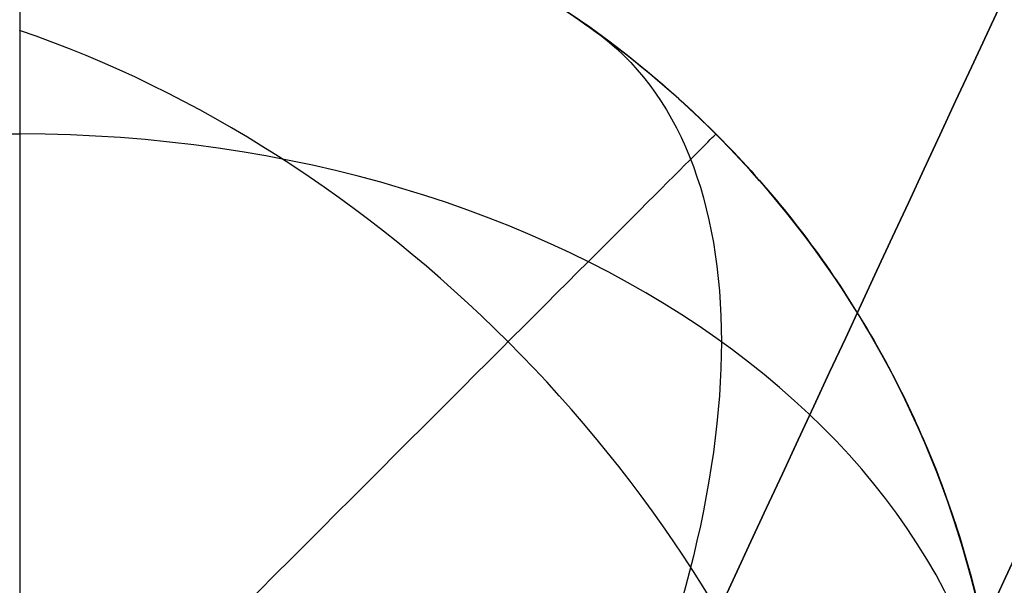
# Model space of a CAD drawing. Header units: millimetres. Extents: x -5.2 to 52, y -94.6 to -40.1.
# Tile 179 of 256: x 1.5504 to 1.6504, y -45.3233 to -45.2659. Entities that reach past the tile are written whole.
import ezdxf

# ---------------------------------------------------------------- set-up
doc = ezdxf.new("R2010")
doc.units = ezdxf.units.MM
doc.header["$MEASUREMENT"] = 0
for name, color, linetype, true_color in [('METALLO', 7, 'Continuous', 0x000000), ('PLASTICA', 7, 'Continuous', 0x000000), ('RUOTE', 7, 'Continuous', 0x000000)]:
    doc.layers.add(name, color=color, linetype=linetype, true_color=true_color)

msp = doc.modelspace()

# ---------------------------------------------------------------- linework, layer by layer
at = {"layer": 'METALLO'}
for points, weights, degree, knots in [([(1.80272121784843, -42.05837470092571, -58.11507932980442), (1.798031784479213, -42.06845893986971, -57.23117427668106), (1.535807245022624, -42.63235114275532, -57.23117427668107), (1.231337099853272, -43.28708902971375, -57.23117427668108), (1.073784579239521, -43.62589270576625, -58.01410085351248), (0.5780862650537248, -44.69185096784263, -60.47737711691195), (0.122346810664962, -45.67188100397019, -62.77039493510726)], [0.9927122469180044, 0.7107971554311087, 1, 0.7071067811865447, 0.7588245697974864, 0.9856350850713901, 0.9991443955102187], 2, [18.43396398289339, 18.43396398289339, 18.43396398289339, 19.82986823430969, 19.82986823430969, 21.2435849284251, 21.2435849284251, 27.44349835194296, 27.44349835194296, 27.44349835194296]), ([(2.08502697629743, -42.1896917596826, -58.11510959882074), (2.080335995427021, -42.19977932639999, -57.23120783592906), (1.818112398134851, -42.76366950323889, -57.23120583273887), (1.513643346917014, -43.41840503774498, -57.2312035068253), (1.356092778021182, -43.75720451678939, -58.01412593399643), (0.8604006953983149, -44.82314937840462, -60.4773886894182), (0.4046668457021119, -45.80316736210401, -62.77039484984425)], [0.9927122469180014, 0.7107971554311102, 1, 0.7071067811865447, 0.7588245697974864, 0.985635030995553, 0.9991443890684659], 2, [0.01330697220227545, 0.01330697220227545, 0.01330697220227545, 1.192473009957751, 1.192473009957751, 2.38668580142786, 2.38668580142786, 7.623954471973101, 7.623954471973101, 7.623954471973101]), ([(2.136759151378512, -42.24614057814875, -58.11557171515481), (2.135046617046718, -42.24982324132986, -57.90585833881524), (2.104933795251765, -42.3145783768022, -57.60031997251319), (1.988906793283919, -42.56408485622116, -57.31453515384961), (1.914991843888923, -42.72303284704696, -57.25981060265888), (1.882244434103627, -42.79345344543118, -57.26046359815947), (1.795098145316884, -42.98085433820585, -57.26093467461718), (1.605231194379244, -43.3891475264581, -57.42924684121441), (1.478692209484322, -43.66125915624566, -57.79358472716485), (1.431367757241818, -43.76302648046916, -58.02671596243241), (1.11261137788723, -44.44848573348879, -59.61023523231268), (0.7953368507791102, -45.13075838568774, -61.19553838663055), (0.479955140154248, -45.80896069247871, -62.78288241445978)], [0.853553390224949, 0.8535533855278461, 0.8535533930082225, 0.8535533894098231, 0.8535533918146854, 0.8535533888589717, 0.8535533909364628, 0.8535533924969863, 0.8535533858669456, 0.8535533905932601, 0.8535533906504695, 0.8535533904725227, 0.8535533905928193], 3, [0.01481230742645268, 0.01481230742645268, 0.01481230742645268, 0.01481230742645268, 0.6116930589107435, 0.8632503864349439, 1.056131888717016, 1.056131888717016, 1.056131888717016, 1.61978556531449, 2.360381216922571, 2.360381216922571, 2.360381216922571, 7.624279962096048, 7.624279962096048, 7.624279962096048, 7.624279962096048])]:
    msp.add_rational_spline(points, weights, degree=degree, knots=knots, dxfattribs=at)
msp.add_open_spline([(2.133525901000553, -42.32255460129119, -58.11651985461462), (2.132096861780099, -42.32562762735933, -57.91880315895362), (2.111402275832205, -42.37012962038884, -57.71554206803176), (2.063018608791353, -42.47417469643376, -57.5525671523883), (2.042630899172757, -42.51801678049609, -57.48389345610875), (2.01732678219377, -42.57243119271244, -57.42237287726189), (1.986472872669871, -42.63877997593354, -57.38143919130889), (1.962815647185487, -42.68965288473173, -57.35005330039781), (1.935895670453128, -42.74754207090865, -57.33077054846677), (1.908806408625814, -42.80579529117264, -57.33111448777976), (1.828969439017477, -42.97747810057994, -57.33132914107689), (1.752056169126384, -43.14287373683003, -57.39880214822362), (1.685754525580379, -43.28544994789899, -57.50202514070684), (1.598639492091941, -43.47278363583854, -57.63765186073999), (1.529844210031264, -43.62072221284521, -57.83499681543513), (1.484837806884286, -43.71750477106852, -58.05712307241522), (1.166093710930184, -44.40293766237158, -59.64059247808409), (0.8488485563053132, -45.0851472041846, -61.22575990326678), (0.5334837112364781, -45.76331329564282, -62.81303085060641)], degree=3, knots=[0.01470270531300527, 0.01470270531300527, 0.01470270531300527, 0.01470270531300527, 0.6116930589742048, 0.6116930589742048, 0.6116930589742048, 0.8632503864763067, 0.8632503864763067, 0.8632503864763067, 1.056131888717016, 1.056131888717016, 1.056131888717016, 1.619785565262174, 1.619785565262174, 1.619785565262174, 2.360381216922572, 2.360381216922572, 2.360381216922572, 7.624279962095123, 7.624279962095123, 7.624279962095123, 7.624279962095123], dxfattribs=at)
at = {"layer": 'PLASTICA', "extrusion": (1, -2.997602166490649e-13, -4.196643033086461e-13)}
for centre, start in [((-45.34817775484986, -18.69999999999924, 1.55037909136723), 359.9999999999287), ((-45.34817775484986, -33.69999999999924, 1.550379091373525), 359.9999999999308), ((-45.34817775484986, -48.69999999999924, 1.55037909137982), 359.9999999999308)]:
    msp.add_arc(centre, 0.09999999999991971, start, 90, dxfattribs=at)
at = {"layer": 'PLASTICA'}
for centre in [(1.55037909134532, -45.34817775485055, -22.50000000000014), (1.55037909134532, -45.34817775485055, -37.50000000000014), (1.55037909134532, -45.34817775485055, -52.50000000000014)]:
    msp.add_arc(centre, 0.100000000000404, 359.9999999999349, 89.99999999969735, dxfattribs=at)
at = {"layer": 'PLASTICA', "extrusion": (0.5039115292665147, 0.5039115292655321, 0.7015314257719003)}
for centre, start in [((-33.16228757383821, 5.691865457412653, -37.85467278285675), 234.9304147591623), ((-33.16228757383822, -4.99771232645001, -48.37764416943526), 234.9304147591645), ((-33.16228757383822, -15.68729011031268, -58.90061555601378), 234.9304147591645)]:
    msp.add_arc(centre, 0.09999999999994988, start, 305.0695852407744, dxfattribs=at)
at = {"layer": 'PLASTICA', "extrusion": (0.7015314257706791, -0.5039115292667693, -0.5039115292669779)}
for centre, start, end in [((-35.92674787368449, -2.186238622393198, 33.36225485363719), 359.981281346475, 70.12045182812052), ((-35.92674787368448, -28.09889679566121, 48.4796007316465), 359.981281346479, 70.1204518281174)]:
    msp.add_arc(centre, 0.1000000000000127, start, end, dxfattribs=at)
at = {"layer": 'PLASTICA', "extrusion": (0.7015314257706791, -0.503911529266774, -0.5039115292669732)}
msp.add_arc((-35.92674787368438, -15.14256770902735, 40.92092779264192), 0.1000000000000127, 359.981281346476, 70.12045182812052, dxfattribs=at)
at = {"layer": 'PLASTICA', "extrusion": (0, -0.70710678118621, 0.707106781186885)}
for centre, radius, start, end in [((1.550379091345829, -45.28890081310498, 18.84310719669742), 0.09999999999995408, 1.221332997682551e-10, 89.99999999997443), ((1.550379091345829, -66.50210424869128, -2.370096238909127), 0.09999999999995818, 1.302755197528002e-10, 89.99999999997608)]:
    msp.add_arc(centre, radius, start, end, dxfattribs=at)
at = {"layer": 'PLASTICA', "extrusion": (0.7071067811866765, -0.7071067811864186, 0)}
for centre, radius, start, end in [((-30.96972043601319, -22.5, 33.16228757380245), 0.09999999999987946, 270.0000000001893, 8.142219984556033e-12), ((-30.96972043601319, -37.5, 33.16228757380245), 0.09999999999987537, 270.0000000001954, 8.1422199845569e-12), ((-30.96972043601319, -52.50000000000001, 33.16228757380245), 0.09999999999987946, 270.0000000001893, 8.142219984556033e-12)]:
    msp.add_arc(centre, radius, start, end, dxfattribs=at)
at = {"layer": 'PLASTICA', "extrusion": (0, -0.7071067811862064, 0.7071067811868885)}
msp.add_arc((1.550379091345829, -55.89550253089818, 8.23650547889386), 0.09999999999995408, 1.262044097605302e-10, 89.99999999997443, dxfattribs=at)
at = {"layer": 'PLASTICA'}
for points, weights in [([(1.550379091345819, -45.24817775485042, -18.70000000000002), (1.650379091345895, -45.24817775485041, -18.7000000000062), (1.650379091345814, -45.34817775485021, -18.7)], [1, 0.7071067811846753, 1]), ([(1.550379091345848, -45.24817775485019, -22.49999999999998), (1.550379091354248, -45.24817775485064, -22.59999999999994), (1.550379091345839, -45.34817775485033, -22.59999999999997)], [1, 0.7071067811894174, 1]), ([(1.550379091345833, -45.24817775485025, -20.60999999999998), (1.650379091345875, -45.24817775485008, -20.61000000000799), (1.650379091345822, -45.3481777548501, -20.60999999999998)], [1, 0.707106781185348, 1]), ([(1.550379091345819, -45.24817775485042, -33.70000000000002), (1.650379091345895, -45.24817775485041, -33.7000000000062), (1.650379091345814, -45.34817775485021, -33.7)], [1, 0.7071067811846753, 1]), ([(1.550379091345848, -45.24817775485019, -37.49999999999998), (1.550379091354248, -45.24817775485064, -37.59999999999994), (1.550379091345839, -45.34817775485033, -37.59999999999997)], [1, 0.7071067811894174, 1]), ([(1.550379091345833, -45.24817775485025, -35.60999999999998), (1.650379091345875, -45.24817775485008, -35.61000000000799), (1.650379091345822, -45.3481777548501, -35.60999999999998)], [1, 0.707106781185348, 1]), ([(1.550379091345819, -45.24817775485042, -48.70000000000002), (1.650379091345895, -45.24817775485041, -48.70000000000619), (1.650379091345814, -45.34817775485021, -48.7)], [1, 0.7071067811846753, 1]), ([(1.550379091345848, -45.24817775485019, -52.49999999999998), (1.550379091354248, -45.24817775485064, -52.59999999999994), (1.550379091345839, -45.34817775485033, -52.59999999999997)], [1, 0.7071067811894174, 1]), ([(1.550379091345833, -45.24817775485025, -50.60999999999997), (1.650379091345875, -45.24817775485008, -50.61000000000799), (1.650379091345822, -45.3481777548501, -50.60999999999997)], [1, 0.707106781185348, 1])]:
    msp.add_rational_spline(points, weights, degree=2, dxfattribs=at)
for points, knots in [([(1.65037909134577, -45.34817775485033, -22.49659413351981), (1.650379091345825, -45.3308186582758, -22.49659413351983), (1.645751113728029, -45.31361857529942, -22.49567054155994), (1.628720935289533, -45.28362248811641, -22.48847631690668), (1.617017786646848, -45.27235886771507, -22.48218393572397), (1.605544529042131, -45.26477047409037, -22.47071067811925), (1.596865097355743, -45.25902991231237, -22.46203124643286), (1.589349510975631, -45.25591770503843, -22.45124845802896), (1.581563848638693, -45.25312507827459, -22.43282389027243), (1.579583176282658, -45.25252717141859, -22.42643993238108), (1.577591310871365, -45.2519490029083, -22.41663009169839), (1.577090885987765, -45.25181074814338, -22.41332630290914), (1.576422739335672, -45.25162803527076, -22.40668064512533), (1.576255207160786, -45.25158362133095, -22.40334079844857), (1.576255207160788, -45.25158362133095, -22.40000000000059)], [0, 0, 0, 0, 0.05222912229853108, 0.05222912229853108, 0.1057620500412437, 0.1057620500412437, 0.1057620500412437, 0.1463220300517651, 0.1463220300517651, 0.1663993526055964, 0.1663993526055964, 0.1764319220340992, 0.1764319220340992, 0.1864643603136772, 0.1864643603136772, 0.1864643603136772, 0.1864643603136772]), ([(1.650379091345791, -45.34817775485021, -20.65340586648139), (1.650379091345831, -45.33081865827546, -20.65340586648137), (1.645751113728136, -45.31361857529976, -20.65432945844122), (1.628720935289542, -45.28362248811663, -20.66152368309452), (1.61701778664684, -45.27235886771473, -20.66781606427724), (1.605544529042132, -45.26477047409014, -20.67928932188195), (1.596865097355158, -45.2590299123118, -20.68796875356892), (1.589349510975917, -45.25591770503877, -20.69875154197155), (1.581563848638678, -45.25312507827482, -20.71717610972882), (1.579583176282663, -45.25252717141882, -20.7235600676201), (1.577591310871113, -45.25194900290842, -20.73336990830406), (1.577090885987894, -45.2518107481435, -20.73667369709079), (1.576422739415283, -45.25162803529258, -20.74331935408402), (1.576255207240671, -45.25158362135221, -20.74665919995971), (1.57625520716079, -45.25158362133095, -20.7500000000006)], [0, 0, 0, 0, 0.05222912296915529, 0.05222912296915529, 0.1057620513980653, 0.1057620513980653, 0.1057620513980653, 0.1463220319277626, 0.1463220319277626, 0.1663993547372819, 0.1663993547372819, 0.1764319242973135, 0.1764319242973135, 0.1864643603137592, 0.1864643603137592, 0.1864643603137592, 0.1864643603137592]), ([(1.65037909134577, -45.34817775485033, -37.49659413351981), (1.650379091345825, -45.3308186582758, -37.49659413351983), (1.645751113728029, -45.31361857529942, -37.49567054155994), (1.628720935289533, -45.28362248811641, -37.48847631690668), (1.617017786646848, -45.27235886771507, -37.48218393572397), (1.605544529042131, -45.26477047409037, -37.47071067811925), (1.596865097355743, -45.25902991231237, -37.46203124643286), (1.589349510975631, -45.25591770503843, -37.45124845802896), (1.581563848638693, -45.25312507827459, -37.43282389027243), (1.579583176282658, -45.25252717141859, -37.42643993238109), (1.577591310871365, -45.2519490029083, -37.41663009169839), (1.577090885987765, -45.25181074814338, -37.41332630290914), (1.576422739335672, -45.25162803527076, -37.40668064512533), (1.576255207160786, -45.25158362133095, -37.40334079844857), (1.576255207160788, -45.25158362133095, -37.40000000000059)], [0, 0, 0, 0, 0.05222912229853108, 0.05222912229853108, 0.1057620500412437, 0.1057620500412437, 0.1057620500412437, 0.1463220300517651, 0.1463220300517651, 0.1663993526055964, 0.1663993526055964, 0.1764319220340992, 0.1764319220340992, 0.1864643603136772, 0.1864643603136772, 0.1864643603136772, 0.1864643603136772]), ([(1.650379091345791, -45.34817775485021, -35.65340586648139), (1.650379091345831, -45.33081865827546, -35.65340586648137), (1.645751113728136, -45.31361857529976, -35.65432945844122), (1.628720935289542, -45.28362248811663, -35.66152368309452), (1.61701778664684, -45.27235886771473, -35.66781606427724), (1.605544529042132, -45.26477047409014, -35.67928932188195), (1.596865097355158, -45.2590299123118, -35.68796875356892), (1.589349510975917, -45.25591770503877, -35.69875154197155), (1.581563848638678, -45.25312507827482, -35.71717610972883), (1.579583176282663, -45.25252717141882, -35.7235600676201), (1.577591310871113, -45.25194900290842, -35.73336990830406), (1.577090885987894, -45.2518107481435, -35.73667369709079), (1.576422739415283, -45.25162803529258, -35.74331935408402), (1.576255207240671, -45.25158362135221, -35.74665919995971), (1.57625520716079, -45.25158362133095, -35.7500000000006)], [0, 0, 0, 0, 0.05222912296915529, 0.05222912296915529, 0.1057620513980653, 0.1057620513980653, 0.1057620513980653, 0.1463220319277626, 0.1463220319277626, 0.1663993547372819, 0.1663993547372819, 0.1764319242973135, 0.1764319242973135, 0.1864643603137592, 0.1864643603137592, 0.1864643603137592, 0.1864643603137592]), ([(1.65037909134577, -45.34817775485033, -52.49659413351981), (1.650379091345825, -45.3308186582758, -52.49659413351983), (1.645751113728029, -45.31361857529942, -52.49567054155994), (1.628720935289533, -45.28362248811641, -52.48847631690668), (1.617017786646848, -45.27235886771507, -52.48218393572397), (1.605544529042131, -45.26477047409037, -52.47071067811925), (1.596865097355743, -45.25902991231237, -52.46203124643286), (1.589349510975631, -45.25591770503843, -52.45124845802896), (1.581563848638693, -45.25312507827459, -52.43282389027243), (1.579583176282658, -45.25252717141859, -52.42643993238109), (1.577591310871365, -45.2519490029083, -52.41663009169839), (1.577090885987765, -45.25181074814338, -52.41332630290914), (1.576422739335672, -45.25162803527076, -52.40668064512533), (1.576255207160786, -45.25158362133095, -52.40334079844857), (1.576255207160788, -45.25158362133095, -52.40000000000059)], [0, 0, 0, 0, 0.05222912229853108, 0.05222912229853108, 0.1057620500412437, 0.1057620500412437, 0.1057620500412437, 0.1463220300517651, 0.1463220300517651, 0.1663993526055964, 0.1663993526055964, 0.1764319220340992, 0.1764319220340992, 0.1864643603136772, 0.1864643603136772, 0.1864643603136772, 0.1864643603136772]), ([(1.650379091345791, -45.34817775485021, -50.65340586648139), (1.650379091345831, -45.33081865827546, -50.65340586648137), (1.645751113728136, -45.31361857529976, -50.65432945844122), (1.628720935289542, -45.28362248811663, -50.66152368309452), (1.61701778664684, -45.27235886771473, -50.66781606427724), (1.605544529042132, -45.26477047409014, -50.67928932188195), (1.596865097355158, -45.2590299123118, -50.68796875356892), (1.589349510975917, -45.25591770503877, -50.69875154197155), (1.581563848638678, -45.25312507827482, -50.71717610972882), (1.579583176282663, -45.25252717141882, -50.72356006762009), (1.577591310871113, -45.25194900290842, -50.73336990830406), (1.577090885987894, -45.2518107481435, -50.73667369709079), (1.576422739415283, -45.25162803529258, -50.74331935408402), (1.576255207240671, -45.25158362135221, -50.74665919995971), (1.57625520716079, -45.25158362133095, -50.7500000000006)], [0, 0, 0, 0, 0.05222912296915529, 0.05222912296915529, 0.1057620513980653, 0.1057620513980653, 0.1057620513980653, 0.1463220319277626, 0.1463220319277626, 0.1663993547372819, 0.1663993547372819, 0.1764319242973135, 0.1764319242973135, 0.1864643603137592, 0.1864643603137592, 0.1864643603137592, 0.1864643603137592])]:
    msp.add_open_spline(points, degree=3, knots=knots, dxfattribs=at)
for points in [[(1.436819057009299, -45.27746707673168, -18.62928932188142), (1.493599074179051, -45.27746707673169, -18.62928932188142), (1.550379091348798, -45.27746707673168, -18.62928932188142)], [(1.4368190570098, -45.27746707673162, -22.57071067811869), (1.493599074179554, -45.27746707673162, -22.57071067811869), (1.550379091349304, -45.27746707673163, -22.57071067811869)], [(1.436819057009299, -45.27746707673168, -33.62928932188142), (1.493599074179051, -45.27746707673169, -33.62928932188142), (1.550379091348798, -45.27746707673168, -33.62928932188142)], [(1.4368190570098, -45.27746707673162, -37.57071067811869), (1.493599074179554, -45.27746707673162, -37.57071067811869), (1.550379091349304, -45.27746707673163, -37.57071067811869)], [(1.436819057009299, -45.27746707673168, -48.62928932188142), (1.493599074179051, -45.27746707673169, -48.62928932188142), (1.550379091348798, -45.27746707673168, -48.62928932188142)], [(1.4368190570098, -45.27746707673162, -52.57071067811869), (1.493599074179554, -45.27746707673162, -52.57071067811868), (1.550379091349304, -45.27746707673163, -52.57071067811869)], [(1.621089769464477, -45.27746707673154, -22.50000000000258), (1.621089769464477, -45.27746707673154, -22.491703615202), (1.621089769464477, -45.27746707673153, -22.48340723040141)], [(1.621089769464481, -45.2774670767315, -20.66659276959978), (1.621089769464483, -45.27746707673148, -19.68329638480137), (1.621089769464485, -45.27746707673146, -18.70000000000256)], [(1.621089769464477, -45.27746707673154, -37.50000000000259), (1.621089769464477, -45.27746707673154, -37.491703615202), (1.621089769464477, -45.27746707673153, -37.48340723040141)], [(1.621089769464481, -45.2774670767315, -35.66659276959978), (1.621089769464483, -45.27746707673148, -34.68329638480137), (1.621089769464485, -45.27746707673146, -33.70000000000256)], [(1.621089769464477, -45.27746707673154, -52.50000000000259), (1.621089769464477, -45.27746707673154, -52.49170361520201), (1.621089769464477, -45.27746707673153, -52.48340723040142)], [(1.621089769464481, -45.2774670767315, -50.66659276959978), (1.621089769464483, -45.27746707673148, -49.68329638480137), (1.621089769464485, -45.27746707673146, -48.70000000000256)]]:
    msp.add_open_spline(points, degree=2, dxfattribs=at)
at = {"layer": 'RUOTE'}
for points, weights, degree, knots in [([(3.313009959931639, -40.43044422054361, -63.59326276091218), (3.313110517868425, -40.43022797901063, -64.24820263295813), (3.203365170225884, -40.66622628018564, -65.61283474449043), (2.713158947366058, -41.72037425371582, -67.3833852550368), (1.966547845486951, -43.32589973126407, -68.5460660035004), (1.11499010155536, -45.15710429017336, -68.93095109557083), (0.2634015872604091, -46.98837501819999, -68.54606405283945), (-0.483163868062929, -48.59380233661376, -67.38339022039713), (-0.9734523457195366, -49.6481271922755, -65.6128240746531), (-1.135711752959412, -49.99705263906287, -63.593255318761), (-0.9734420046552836, -49.64810495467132, -61.57372059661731), (-0.4831642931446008, -48.59380325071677, -59.80309981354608), (0.2634011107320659, -46.98837604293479, -58.64048323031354), (1.11499043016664, -45.15710358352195, -58.25556277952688), (1.966547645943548, -43.32590016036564, -58.64046626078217), (2.713159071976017, -41.7203739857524, -59.80313609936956), (3.203365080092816, -40.66622647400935, -61.57369378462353), (3.313110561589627, -40.4302278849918, -62.93832143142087), (3.31300995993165, -40.43044422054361, -63.5932627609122)], [0.85355339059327, 0.8535533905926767, 0.8535533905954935, 0.8535533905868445, 0.8535533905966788, 0.853553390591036, 0.8535533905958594, 0.8535533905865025, 0.853553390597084, 0.853553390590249, 0.8535533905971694, 0.853553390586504, 0.8535533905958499, 0.8535533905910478, 0.853553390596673, 0.8535533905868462, 0.8535533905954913, 0.8535533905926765, 0.8535533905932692], 3, [0, 0, 0, 0, 1.765039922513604, 3.677472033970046, 5.589904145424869, 7.354944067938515, 9.119983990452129, 11.03241610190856, 12.94484821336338, 14.70988813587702, 16.47492805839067, 18.38736016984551, 20.29979228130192, 22.06483220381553, 23.82987212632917, 25.74230423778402, 27.65473634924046, 29.41977627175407, 29.41977627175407, 29.41977627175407, 29.41977627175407]), ([(3.886514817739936, -40.45487881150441, -63.5932627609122), (3.886514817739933, -40.45487881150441, -69.02568387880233), (1.595861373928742, -45.38073975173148, -69.02568387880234), (-0.6947920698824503, -50.30660069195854, -69.02568387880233), (-0.6947920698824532, -50.30660069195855, -63.5932627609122), (-0.6947920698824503, -50.30660069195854, -58.16084164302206), (1.595861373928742, -45.38073975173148, -58.16084164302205), (3.886514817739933, -40.45487881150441, -58.16084164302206), (3.886514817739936, -40.45487881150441, -63.5932627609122)], [1, 0.7071067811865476, 1, 0.7071067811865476, 1, 0.7071067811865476, 1, 0.7071067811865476, 1], 2, [0, 0, 0, 7.354944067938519, 7.354944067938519, 14.70988813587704, 14.70988813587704, 22.06483220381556, 22.06483220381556, 29.41977627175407, 29.41977627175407, 29.41977627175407]), ([(3.909183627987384, -40.46542039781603, -63.5932627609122), (3.909183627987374, -40.46542039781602, -69.02568387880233), (1.61853018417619, -45.39128133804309, -69.02568387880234), (-0.6721232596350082, -50.31714227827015, -69.02568387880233), (-0.6721232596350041, -50.31714227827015, -63.5932627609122), (-0.6721232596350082, -50.31714227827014, -58.16084164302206), (1.61853018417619, -45.39128133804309, -58.16084164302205), (3.909183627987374, -40.46542039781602, -58.16084164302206), (3.909183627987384, -40.46542039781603, -63.5932627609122)], [1, 0.7071067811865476, 1, 0.7071067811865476, 1, 0.7071067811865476, 1, 0.7071067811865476, 1], 2, [-34.13290855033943, -34.13290855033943, -34.13290855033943, -25.59968141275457, -25.59968141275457, -17.06645427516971, -17.06645427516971, -8.533227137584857, -8.533227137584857, 0, 0, 0]), ([(3.931852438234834, -40.47596198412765, -63.5932627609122), (3.931852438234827, -40.47596198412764, -69.02568387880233), (1.64119899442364, -45.40182292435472, -69.02568387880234), (-0.6494544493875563, -50.32768386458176, -69.02568387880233), (-0.6494544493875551, -50.32768386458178, -63.5932627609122), (-0.6494544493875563, -50.32768386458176, -58.16084164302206), (1.64119899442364, -45.40182292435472, -58.16084164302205), (3.931852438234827, -40.47596198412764, -58.16084164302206), (3.931852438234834, -40.47596198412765, -63.5932627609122)], [1, 0.7071067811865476, 1, 0.7071067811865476, 1, 0.7071067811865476, 1, 0.7071067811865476, 1], 2, [0, 0, 0, 7.354944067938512, 7.354944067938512, 14.70988813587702, 14.70988813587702, 22.06483220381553, 22.06483220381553, 29.41977627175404, 29.41977627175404, 29.41977627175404]), ([(4.320103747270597, -40.89876902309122, -63.5932627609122), (4.320204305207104, -40.89855278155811, -64.24820263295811), (4.210458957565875, -41.13455108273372, -65.6128347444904), (3.720252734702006, -42.18869905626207, -67.38338525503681), (2.973641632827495, -43.7942245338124, -68.54606600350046), (2.122083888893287, -45.62542909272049, -68.93095109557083), (1.270495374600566, -47.45669982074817, -68.54606405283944), (0.5239299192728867, -49.06212713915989, -67.38339022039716), (0.03364144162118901, -50.11645199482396, -65.61282407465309), (-0.1286179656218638, -50.46537744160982, -63.59325531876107), (0.03365178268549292, -50.11642975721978, -61.5737205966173), (0.5239294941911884, -49.06212805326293, -59.80309981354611), (1.270494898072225, -47.45670084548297, -58.64048323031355), (2.122084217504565, -45.6254283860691, -58.25556277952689), (2.973641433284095, -43.79422496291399, -58.64046626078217), (3.720252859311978, -42.18869878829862, -59.80313609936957), (4.210458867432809, -41.13455127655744, -61.57369378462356), (4.320204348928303, -40.89855268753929, -62.93832143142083), (4.3201037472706, -40.89876902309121, -63.59326276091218)], [0.8535533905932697, 0.853553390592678, 0.8535533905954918, 0.853553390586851, 0.853553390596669, 0.8535533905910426, 0.8535533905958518, 0.8535533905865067, 0.8535533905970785, 0.8535533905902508, 0.8535533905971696, 0.8535533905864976, 0.8535533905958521, 0.8535533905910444, 0.8535533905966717, 0.8535533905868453, 0.8535533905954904, 0.8535533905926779, 0.85355339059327], 3, [0, 0, 0, 0, 1.765039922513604, 3.677472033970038, 5.589904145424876, 7.35494406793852, 9.119983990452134, 11.03241610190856, 12.94484821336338, 14.70988813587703, 16.47492805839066, 18.3873601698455, 20.29979228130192, 22.06483220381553, 23.82987212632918, 25.74230423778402, 27.65473634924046, 29.41977627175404, 29.41977627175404, 29.41977627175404, 29.41977627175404]), ([(2.784787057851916, -41.04538363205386, -63.5932627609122), (2.784787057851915, -41.04538363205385, -59.16084164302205), (0.9157970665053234, -45.06449216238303, -59.16084164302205), (-0.9531929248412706, -49.0836006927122, -59.16084164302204), (-0.9531929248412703, -49.08360069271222, -63.5932627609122), (-0.953192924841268, -49.0836006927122, -68.02568387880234), (0.9157970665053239, -45.06449216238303, -68.02568387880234), (2.784787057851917, -41.04538363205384, -68.02568387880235), (2.784787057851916, -41.04538363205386, -63.5932627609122)], [1, 0.7071067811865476, 1, 0.7071067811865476, 1, 0.7071067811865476, 1, 0.7071067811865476, 1], 2, [-27.53486830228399, -27.53486830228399, -27.53486830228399, -20.65115122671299, -20.65115122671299, -13.76743415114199, -13.76743415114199, -6.883717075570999, -6.883717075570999, 0, 0, 0]), ([(2.791891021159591, -41.06483783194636, -63.5932627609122), (2.791976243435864, -41.06465456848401, -64.14832050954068), (2.698967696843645, -41.26466176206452, -65.30483832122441), (2.283520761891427, -42.15804606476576, -66.80536962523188), (1.650772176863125, -43.51871960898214, -67.7907348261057), (0.9290819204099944, -45.07065486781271, -68.11692271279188), (0.2073655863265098, -46.62264620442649, -67.79073317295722), (-0.4253443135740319, -47.9832365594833, -66.80537383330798), (-0.8408609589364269, -48.87677076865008, -65.30482927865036), (-0.9783748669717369, -49.17248306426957, -63.59325645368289), (-0.8408521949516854, -48.87675192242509, -61.88171247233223), (-0.4253446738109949, -47.98323733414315, -60.38112161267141), (0.2073651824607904, -46.62264707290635, -59.39581079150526), (0.9290821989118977, -45.07065426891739, -59.06959293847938), (1.650772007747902, -43.51871997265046, -59.39579640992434), (2.283520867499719, -42.15804583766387, -60.38115236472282), (2.698967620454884, -41.26466192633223, -61.88168974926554), (2.791976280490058, -41.06465448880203, -63.03820377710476), (2.791891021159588, -41.06483783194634, -63.5932627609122)], [0.8535533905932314, 0.8535533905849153, 0.8535533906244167, 0.8535533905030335, 0.8535533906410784, 0.8535533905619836, 0.8535533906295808, 0.853553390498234, 0.853553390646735, 0.8535533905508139, 0.8535533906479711, 0.85355339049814, 0.8535533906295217, 0.853553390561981, 0.853553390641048, 0.8535533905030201, 0.8535533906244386, 0.8535533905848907, 0.8535533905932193], 3, [0, 0, 0, 0, 1.651954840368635, 3.441858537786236, 5.231762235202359, 6.883717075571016, 8.535671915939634, 10.32557561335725, 12.11547931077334, 13.767434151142, 15.41938899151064, 17.20929268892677, 18.99919638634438, 20.651151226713, 22.30310606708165, 24.09300976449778, 25.88291346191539, 27.53486830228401, 27.53486830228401, 27.53486830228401, 27.53486830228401]), ([(2.830124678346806, -41.06646680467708, -63.5932627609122), (2.8301246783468, -41.06646680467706, -68.02568387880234), (0.961134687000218, -45.08557533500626, -68.02568387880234), (-0.9078553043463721, -49.10468386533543, -68.02568387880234), (-0.90785530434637, -49.10468386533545, -63.5932627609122), (-0.9078553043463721, -49.10468386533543, -59.16084164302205), (0.961134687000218, -45.08557533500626, -59.16084164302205), (2.8301246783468, -41.06646680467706, -59.16084164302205), (2.830124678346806, -41.06646680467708, -63.5932627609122)], [1, 0.7071067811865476, 1, 0.7071067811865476, 1, 0.7071067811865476, 1, 0.7071067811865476, 1], 2, [0, 0, 0, 6.883717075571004, 6.883717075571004, 13.76743415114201, 13.76743415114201, 20.65115122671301, 20.65115122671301, 27.53486830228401, 27.53486830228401, 27.53486830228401]), ([(2.677742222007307, -41.31030539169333, -63.59326276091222), (2.677822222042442, -41.31013335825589, -63.07221761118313), (2.590513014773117, -41.49788459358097, -61.98656842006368), (2.200523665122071, -42.3365244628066, -60.57798605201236), (1.606548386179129, -43.61381921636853, -59.65300165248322), (0.9290815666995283, -45.07065562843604, -59.34680177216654), (0.2515902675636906, -46.527544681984, -59.65300320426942), (-0.3423486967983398, -47.80476134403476, -60.57798210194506), (-0.7324034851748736, -48.64354193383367, -61.98657690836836), (-0.8614908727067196, -48.9211336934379, -63.59326868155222), (-0.7323952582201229, -48.64352424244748, -65.19993337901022), (-0.3423490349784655, -47.80476207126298, -66.60857165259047), (0.2515898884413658, -46.52754549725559, -67.53350500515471), (0.9290818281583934, -45.07065506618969, -67.83973301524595), (1.606548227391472, -43.61381955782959, -67.53351850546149), (2.200523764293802, -42.33652424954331, -66.60854278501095), (2.590512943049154, -41.49788474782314, -65.19995470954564), (2.677822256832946, -41.31013328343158, -64.11430906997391), (2.677742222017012, -41.31030539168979, -63.59326276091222)], [0.853553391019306, 0.8535533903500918, 0.8535533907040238, 0.8535533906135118, 0.8535533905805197, 0.8535533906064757, 0.8535533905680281, 0.8535533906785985, 0.8535533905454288, 0.8535533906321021, 0.8535533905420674, 0.8535533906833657, 0.8535533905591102, 0.8535533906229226, 0.853553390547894, 0.8535533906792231, 0.8535533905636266, 0.8535533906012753, 0.8535533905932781], 3, [0, 0, 0, 0, 1.576564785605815, 3.284782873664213, 4.993000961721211, 6.569565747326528, 8.146130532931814, 9.85434862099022, 11.56256670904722, 13.13913149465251, 14.7156962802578, 16.4239143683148, 18.13213245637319, 19.70869724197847, 21.2852620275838, 22.99348011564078, 24.70169820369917, 26.27826298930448, 26.27826298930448, 26.27826298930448, 26.27826298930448]), ([(2.70362564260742, -41.33849252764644, -63.5932627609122), (2.703625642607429, -41.33849252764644, -59.46084164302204), (0.961134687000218, -45.08557533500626, -59.46084164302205), (-0.7813562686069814, -48.83265814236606, -59.46084164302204), (-0.7813562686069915, -48.83265814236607, -63.5932627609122), (-0.7813562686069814, -48.83265814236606, -67.72568387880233), (0.961134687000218, -45.08557533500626, -67.72568387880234), (2.703625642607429, -41.33849252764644, -67.72568387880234), (2.70362564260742, -41.33849252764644, -63.5932627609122)], [1, 0.7071067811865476, 1, 0.7071067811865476, 1, 0.7071067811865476, 1, 0.7071067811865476, 1], 2, [0, 0, 0, 6.569565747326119, 6.569565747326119, 13.13913149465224, 13.13913149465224, 19.70869724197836, 19.70869724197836, 26.27826298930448, 26.27826298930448, 26.27826298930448]), ([(3.510188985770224, -41.38271439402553, -63.5932627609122), (3.510188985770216, -41.38271439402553, -68.02568387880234), (1.641198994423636, -45.40182292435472, -68.02568387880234), (-0.2277909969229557, -49.42093145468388, -68.02568387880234), (-0.2277909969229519, -49.4209314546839, -63.5932627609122), (-0.2277909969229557, -49.42093145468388, -59.16084164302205), (1.641198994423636, -45.40182292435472, -59.16084164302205), (3.510188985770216, -41.38271439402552, -59.16084164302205), (3.510188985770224, -41.38271439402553, -63.5932627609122)], [1, 0.7071067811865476, 1, 0.7071067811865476, 1, 0.7071067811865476, 1, 0.7071067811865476, 1], 2, [-34.13290855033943, -34.13290855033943, -34.13290855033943, -25.59968141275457, -25.59968141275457, -17.06645427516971, -17.06645427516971, -8.533227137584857, -8.533227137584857, 0, 0, 0]), ([(3.111664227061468, -41.52824108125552, -63.5932627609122), (3.111664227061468, -41.52824108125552, -59.46084164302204), (1.369173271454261, -45.27532388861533, -59.46084164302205), (-0.3733176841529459, -49.02240669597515, -59.46084164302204), (-0.3733176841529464, -49.02240669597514, -63.5932627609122), (-0.3733176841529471, -49.02240669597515, -67.72568387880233), (1.36917327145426, -45.27532388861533, -67.72568387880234), (3.111664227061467, -41.52824108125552, -67.72568387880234), (3.111664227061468, -41.52824108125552, -63.5932627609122)], [1, 0.7071067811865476, 1, 0.7071067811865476, 1, 0.7071067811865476, 1, 0.7071067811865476, 1], 2, [-27.84972324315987, -27.84972324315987, -27.84972324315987, -20.8872924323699, -20.8872924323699, -13.92486162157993, -13.92486162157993, -6.962430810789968, -6.962430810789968, 0, 0, 0]), ([(3.383689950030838, -41.6547401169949, -63.5932627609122), (3.383689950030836, -41.65474011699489, -59.46084164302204), (1.641198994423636, -45.40182292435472, -59.46084164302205), (-0.101291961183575, -49.14890573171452, -59.46084164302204), (-0.1012919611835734, -49.14890573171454, -63.5932627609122), (-0.101291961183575, -49.14890573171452, -67.72568387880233), (1.641198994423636, -45.40182292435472, -67.72568387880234), (3.383689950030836, -41.65474011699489, -67.72568387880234), (3.383689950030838, -41.6547401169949, -63.5932627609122)], [1, 0.7071067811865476, 1, 0.7071067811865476, 1, 0.7071067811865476, 1, 0.7071067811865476, 1], 2, [0, 0, 0, 6.962430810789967, 6.962430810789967, 13.92486162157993, 13.92486162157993, 20.8872924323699, 20.8872924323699, 27.84972324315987, 27.84972324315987, 27.84972324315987]), ([(4.19025329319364, -41.698961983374, -63.5932627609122), (4.190253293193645, -41.698961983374, -59.16084164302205), (2.321263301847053, -45.71807051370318, -59.16084164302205), (0.4522733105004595, -49.73717904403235, -59.16084164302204), (0.452273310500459, -49.73717904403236, -63.5932627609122), (0.4522733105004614, -49.73717904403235, -68.02568387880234), (2.321263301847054, -45.71807051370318, -68.02568387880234), (4.190252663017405, -41.69896333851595, -68.02568387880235), (4.19025329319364, -41.69896198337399, -63.5932627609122)], [1, 0.7071067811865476, 1, 0.7071067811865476, 1, 0.7071067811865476, 1, 0.7071068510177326, 0.9999998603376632], 2, [-27.53486830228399, -27.53486830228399, -27.53486830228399, -20.65115081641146, -20.65115081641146, -13.76743333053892, -13.76743333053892, -6.883715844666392, -6.883715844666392, 0, 0, 0]), ([(4.190253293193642, -41.69896198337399, -63.5932627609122), (4.190253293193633, -41.69896198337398, -68.02568387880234), (2.321263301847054, -45.71807051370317, -68.02568387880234), (0.4522733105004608, -49.73717904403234, -68.02568387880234), (0.4522733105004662, -49.73717904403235, -63.5932627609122), (0.4522733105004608, -49.73717904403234, -59.16084164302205), (2.321263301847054, -45.71807051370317, -59.16084164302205), (4.190253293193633, -41.69896198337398, -59.16084164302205), (4.190253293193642, -41.69896198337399, -63.5932627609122)], [1, 0.7071067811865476, 1, 0.7071067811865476, 1, 0.7071067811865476, 1, 0.7071067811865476, 1], 2, [0, 0, 0, 6.883717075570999, 6.883717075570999, 13.76743415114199, 13.76743415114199, 20.65115122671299, 20.65115122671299, 27.53486830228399, 27.53486830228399, 27.53486830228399]), ([(4.216136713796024, -41.7271491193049, -63.5932627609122), (4.216221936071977, -41.72696585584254, -64.1483205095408), (4.123213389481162, -41.92697304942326, -65.30483832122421), (3.707766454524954, -42.82035735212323, -66.805369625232), (3.075017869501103, -44.18103089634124, -67.79073482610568), (2.353327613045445, -45.73296615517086, -68.1169227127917), (1.631611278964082, -47.28495749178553, -67.79073317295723), (0.9989013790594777, -48.64554784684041, -66.80537383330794), (0.5833847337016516, -49.53908205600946, -65.30482927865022), (0.4458708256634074, -49.83479435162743, -63.59325645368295), (0.5833934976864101, -49.53906320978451, -61.88171247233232), (0.9989010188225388, -48.64554862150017, -60.38112161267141), (1.631610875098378, -47.28495836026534, -59.39581079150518), (2.353327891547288, -45.73296555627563, -59.06959293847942), (3.075017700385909, -44.18103126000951, -59.39579640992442), (3.707766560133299, -42.8203571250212, -60.3811523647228), (4.123213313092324, -41.92697321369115, -61.88168974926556), (4.216221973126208, -41.72696577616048, -63.03820377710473), (4.216136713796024, -41.7271491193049, -63.5932627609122)], [0.8535533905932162, 0.8535533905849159, 0.8535533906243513, 0.853553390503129, 0.8535533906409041, 0.8535533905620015, 0.8535533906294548, 0.8535533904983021, 0.8535533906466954, 0.8535533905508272, 0.853553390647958, 0.8535533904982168, 0.8535533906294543, 0.8535533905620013, 0.8535533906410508, 0.8535533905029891, 0.8535533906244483, 0.8535533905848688, 0.8535533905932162], 3, [0, 0, 0, 0, 1.651954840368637, 3.44185853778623, 5.231762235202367, 6.883717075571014, 8.535671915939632, 10.32557561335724, 12.11547931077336, 13.767434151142, 15.41938899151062, 17.20929268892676, 18.99919638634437, 20.651151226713, 22.30310606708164, 24.09300976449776, 25.88291346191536, 27.53486830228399, 27.53486830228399, 27.53486830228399, 27.53486830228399]), ([(3.642001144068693, -41.7748615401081, -63.5932627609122), (3.642001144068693, -41.7748615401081, -59.46084164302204), (1.899510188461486, -45.52194434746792, -59.46084164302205), (0.1570192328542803, -49.26902715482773, -59.46084164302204), (0.1570192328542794, -49.26902715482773, -63.5932627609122), (0.1570192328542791, -49.26902715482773, -67.72568387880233), (1.899510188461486, -45.52194434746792, -67.72568387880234), (3.642001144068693, -41.7748615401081, -67.72568387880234), (3.642001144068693, -41.7748615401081, -63.5932627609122)], [1, 0.7071067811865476, 1, 0.7071067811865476, 1, 0.7071067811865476, 1, 0.7071067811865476, 1], 2, [-27.84972324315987, -27.84972324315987, -27.84972324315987, -20.8872924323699, -20.8872924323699, -13.92486162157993, -13.92486162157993, -6.962430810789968, -6.962430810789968, 0, 0, 0]), ([(4.063754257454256, -41.97098770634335, -63.5932627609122), (4.063754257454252, -41.97098770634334, -59.46084164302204), (2.321263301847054, -45.71807051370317, -59.46084164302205), (0.5787723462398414, -49.46515332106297, -59.46084164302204), (0.5787723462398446, -49.46515332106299, -63.5932627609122), (0.5787723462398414, -49.46515332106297, -67.72568387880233), (2.321263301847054, -45.71807051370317, -67.72568387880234), (4.063754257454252, -41.97098770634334, -67.72568387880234), (4.063754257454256, -41.97098770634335, -63.5932627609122)], [1, 0.7071067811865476, 1, 0.7071067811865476, 1, 0.7071067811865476, 1, 0.7071067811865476, 1], 2, [0, 0, 0, 6.569565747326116, 6.569565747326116, 13.13913149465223, 13.13913149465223, 19.70869724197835, 19.70869724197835, 26.27826298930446, 26.27826298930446, 26.27826298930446]), ([(4.101987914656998, -41.97261667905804, -63.59326276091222), (4.1020679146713, -41.97244464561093, -63.0722176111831), (4.014758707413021, -42.16019588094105, -61.98656842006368), (3.624769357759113, -42.99883575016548, -60.57798605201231), (3.030794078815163, -44.27613050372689, -59.65300165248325), (2.353327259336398, -45.73296691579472, -59.34680177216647), (1.675835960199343, -47.18985596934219, -59.65300320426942), (1.081896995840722, -48.4670726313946, -60.57798210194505), (0.6918422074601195, -49.30585322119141, -61.98657690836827), (0.5627548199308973, -49.58344498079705, -63.59326868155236), (0.6918504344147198, -49.30583552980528, -65.19993337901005), (1.081896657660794, -48.46707335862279, -66.60857165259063), (1.675835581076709, -47.18985678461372, -67.5335050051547), (2.353327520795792, -45.73296635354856, -67.83973301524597), (3.030793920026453, -44.27613084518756, -67.53351850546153), (3.624769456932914, -42.99883553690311, -66.60854278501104), (4.014758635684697, -42.16019603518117, -65.19995470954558), (4.102067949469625, -41.97244457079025, -64.11430906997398), (4.101987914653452, -41.97261667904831, -63.59326276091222)], [0.8535533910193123, 0.8535533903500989, 0.8535533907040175, 0.8535533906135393, 0.8535533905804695, 0.8535533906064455, 0.8535533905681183, 0.8535533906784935, 0.8535533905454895, 0.8535533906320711, 0.8535533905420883, 0.8535533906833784, 0.8535533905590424, 0.8535533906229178, 0.8535533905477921, 0.8535533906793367, 0.8535533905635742, 0.8535533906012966, 0.8535533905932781], 3, [0, 0, 0, 0, 1.576564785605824, 3.284782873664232, 4.993000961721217, 6.569565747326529, 8.146130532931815, 9.854348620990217, 11.56256670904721, 13.1391314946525, 14.71569628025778, 16.4239143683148, 18.13213245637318, 19.70869724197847, 21.28526202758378, 22.99348011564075, 24.70169820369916, 26.27826298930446, 26.27826298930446, 26.27826298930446, 26.27826298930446]), ([(1.243606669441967, -46.96828023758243, -63.59326276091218), (1.243606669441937, -46.96828023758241, -65.18130185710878), (1.913224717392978, -45.52832196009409, -65.18130185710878), (2.582842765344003, -44.08836368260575, -65.18130185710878), (2.582842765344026, -44.08836368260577, -63.59326276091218), (2.582842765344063, -44.08836368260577, -62.00522366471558), (1.913224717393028, -45.52832196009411, -62.00522366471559), (1.243606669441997, -46.96828023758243, -62.00522366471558), (1.243606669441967, -46.96828023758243, -63.59326276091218)], [1, 0.7071067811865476, 1, 0.7071067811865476, 1, 0.7071067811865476, 1, 0.7071067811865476, 1], 2, [0, 0, 0, 3.102109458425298, 3.102109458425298, 6.204218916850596, 6.204218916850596, 9.306328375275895, 9.306328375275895, 12.40843783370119, 12.40843783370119, 12.40843783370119])]:
    msp.add_rational_spline(points, weights, degree=degree, knots=knots, dxfattribs=at)
for points, knots in [([(2.890202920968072, -40.81869552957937, -63.5932627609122), (2.890293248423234, -40.81850128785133, -64.18157096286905), (2.791713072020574, -41.030489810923, -65.40736938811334), (2.35137899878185, -41.97739184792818, -66.99778925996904), (1.68072593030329, -43.4195758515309, -68.04218226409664), (0.9158031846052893, -45.06447900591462, -68.38791027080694), (0.1508527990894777, -46.70944159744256, -68.04218051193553), (-0.5197592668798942, -48.15153742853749, -66.99779372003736), (-0.9601672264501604, -49.09859835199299, -65.40735980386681), (-1.105918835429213, -49.41202514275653, -63.59325607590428), (-0.9601579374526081, -49.09857837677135, -61.77918291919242), (-0.5197596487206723, -48.15153824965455, -60.18869992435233), (0.1508523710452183, -46.70944251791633, -59.1443645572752), (0.9158034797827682, -45.06447837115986, -58.79860478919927), (1.680725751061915, -43.41957623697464, -59.14434931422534), (2.351379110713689, -41.97739160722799, -60.1887325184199), (2.79171299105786, -41.03048998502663, -61.77915883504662), (2.890293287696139, -40.81850120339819, -63.00495324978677), (2.890202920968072, -40.81869552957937, -63.5932627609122)], [0, 0, 0, 0, 1.765039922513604, 3.677472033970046, 5.589904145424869, 7.354944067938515, 9.119983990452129, 11.03241610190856, 12.94484821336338, 14.70988813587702, 16.47492805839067, 18.38736016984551, 20.29979228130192, 22.06483220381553, 23.82987212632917, 25.74230423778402, 27.65473634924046, 29.41977627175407, 29.41977627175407, 29.41977627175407, 29.41977627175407]), ([(2.763703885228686, -41.09072125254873, -63.5932627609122), (2.7637884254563, -41.09053945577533, -64.14387839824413), (2.671524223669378, -41.28894599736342, -65.29114063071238), (2.259402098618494, -42.17518057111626, -66.77966322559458), (1.631717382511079, -43.52496468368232, -67.75714257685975), (0.9158027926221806, -45.06447984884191, -68.08071999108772), (0.1998623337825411, -46.60405064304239, -67.75714093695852), (-0.4277840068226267, -47.95375223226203, -66.77966739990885), (-0.8399752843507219, -48.84013551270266, -65.291131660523), (-0.976388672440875, -49.13348123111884, -63.5932565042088), (-0.8399665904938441, -48.84011681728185, -61.89540996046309), (-0.4277843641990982, -47.9537530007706, -60.40682828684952), (0.1998619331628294, -46.60405150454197, -59.42940287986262), (0.9158030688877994, -45.06447925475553, -59.10579573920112), (1.631717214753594, -43.5249650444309, -59.42938861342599), (2.25940220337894, -42.1751803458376, -60.40685879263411), (2.67152414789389, -41.28894616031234, -61.89538741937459), (2.763788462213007, -41.09053937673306, -63.04264589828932), (2.763703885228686, -41.09072125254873, -63.5932627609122)], [0, 0, 0, 0, 1.651954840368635, 3.441858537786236, 5.231762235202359, 6.883717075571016, 8.535671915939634, 10.32557561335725, 12.11547931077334, 13.767434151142, 15.41938899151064, 17.20929268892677, 18.99919638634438, 20.651151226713, 22.30310606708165, 24.09300976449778, 25.88291346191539, 27.53486830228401, 27.53486830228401, 27.53486830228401, 27.53486830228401]), ([(2.679371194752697, -41.2720717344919, -63.59326276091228), (2.679451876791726, -41.27189823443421, -63.06777549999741), (2.591398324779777, -41.46125012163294, -61.97287072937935), (2.198084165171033, -42.30703971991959, -60.55227965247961), (1.599045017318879, -43.595223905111, -59.61940940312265), (0.9158025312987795, -45.06448041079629, -59.31059905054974), (0.2325353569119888, -46.53379000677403, -59.6194109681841), (-0.3664671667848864, -47.82189543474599, -60.55227566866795), (-0.759847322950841, -48.66782695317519, -61.97287929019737), (-0.8900352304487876, -48.94778529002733, -63.59326873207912), (-0.7598390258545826, -48.66780911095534, -65.21363086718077), (-0.3664675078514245, -47.82189616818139, -66.63427832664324), (0.2325349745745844, -46.533790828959, -67.56709709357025), (0.9158027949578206, -45.06447984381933, -67.87593581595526), (1.599044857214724, -43.59522424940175, -67.56711070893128), (2.19808426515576, -42.30703950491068, -66.6342492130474), (2.591398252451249, -41.46125027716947, -65.21365237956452), (2.679451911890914, -41.27189815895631, -64.11875119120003), (2.679371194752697, -41.2720717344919, -63.59326276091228)], [0, 0, 0, 0, 1.576564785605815, 3.284782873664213, 4.993000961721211, 6.569565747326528, 8.146130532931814, 9.85434862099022, 11.56256670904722, 13.13913149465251, 14.7156962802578, 16.4239143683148, 18.13213245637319, 19.70869724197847, 21.2852620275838, 22.99348011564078, 24.70169820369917, 26.27826298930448, 26.27826298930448, 26.27826298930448, 26.27826298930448]), ([(4.295669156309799, -41.47227388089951, -63.5932627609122), (4.295759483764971, -41.47207963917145, -64.18157096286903), (4.1971793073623, -41.68406816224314, -65.4073693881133), (3.756845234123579, -42.63097019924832, -66.99778925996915), (3.086192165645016, -44.07315420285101, -68.04218226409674), (2.321269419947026, -45.71805735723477, -68.38791027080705), (1.556319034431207, -47.36301994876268, -68.04218051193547), (0.8857069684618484, -48.80511577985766, -66.9977937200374), (0.4452990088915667, -49.75217670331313, -65.40735980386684), (0.299547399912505, -50.06560349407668, -63.59325607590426), (0.4453082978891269, -49.75215672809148, -61.77918291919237), (0.8857065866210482, -48.80511660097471, -60.18869992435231), (1.556318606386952, -47.36302086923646, -59.14436455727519), (2.321269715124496, -45.71805672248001, -58.79860478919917), (3.086191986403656, -44.07315458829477, -59.14434931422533), (3.756845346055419, -42.63096995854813, -60.1887325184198), (4.19717922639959, -41.68406833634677, -61.77915883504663), (4.295759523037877, -41.47207955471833, -63.00495324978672), (4.295669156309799, -41.47227388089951, -63.5932627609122)], [0, 0, 0, 0, 1.765039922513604, 3.677472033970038, 5.589904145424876, 7.35494406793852, 9.119983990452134, 11.03241610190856, 12.94484821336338, 14.70988813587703, 16.47492805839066, 18.3873601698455, 20.29979228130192, 22.06483220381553, 23.82987212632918, 25.74230423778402, 27.65473634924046, 29.41977627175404, 29.41977627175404, 29.41977627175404, 29.41977627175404]), ([(4.214507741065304, -41.7653827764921, -63.5932627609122), (4.214592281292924, -41.7652009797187, -64.14387839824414), (4.122328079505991, -41.96360752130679, -65.29114063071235), (3.710205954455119, -42.84984209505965, -66.77966322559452), (3.082521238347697, -44.19962620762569, -67.75714257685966), (2.366606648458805, -45.73914137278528, -68.08071999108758), (1.650666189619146, -47.27871216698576, -67.75714093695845), (1.023019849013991, -48.6284137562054, -66.77966739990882), (0.6108285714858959, -49.514797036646, -65.29113166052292), (0.4744151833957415, -49.80814275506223, -63.59325650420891), (0.6108372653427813, -49.51477834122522, -61.89540996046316), (1.02301949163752, -48.62841452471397, -60.40682828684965), (1.650665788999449, -47.27871302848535, -59.42940287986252), (2.366606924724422, -45.73914077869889, -59.10579573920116), (3.082521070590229, -44.19962656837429, -59.42938861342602), (3.710206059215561, -42.84984186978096, -60.40685879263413), (4.122328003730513, -41.96360768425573, -61.89538741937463), (4.214592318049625, -41.76520090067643, -63.04264589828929), (4.214507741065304, -41.7653827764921, -63.5932627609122)], [0, 0, 0, 0, 1.651954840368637, 3.44185853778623, 5.231762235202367, 6.883717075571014, 8.535671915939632, 10.32557561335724, 12.11547931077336, 13.767434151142, 15.41938899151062, 17.20929268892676, 18.99919638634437, 20.651151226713, 22.30310606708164, 24.09300976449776, 25.88291346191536, 27.53486830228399, 27.53486830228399, 27.53486830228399, 27.53486830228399]), ([(4.130175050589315, -41.94673325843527, -63.59326276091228), (4.130255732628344, -41.94655975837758, -63.0677754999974), (4.0422021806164, -42.1359116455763, -61.97287072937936), (3.648888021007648, -42.98170124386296, -60.55227965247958), (3.049848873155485, -44.26988542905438, -59.61940940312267), (2.366606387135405, -45.73914193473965, -59.3105990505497), (1.683339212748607, -47.2084515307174, -59.61941096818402), (1.084336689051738, -48.49655695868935, -60.55227566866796), (0.6909565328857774, -49.34248847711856, -61.97287929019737), (0.5607686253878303, -49.62244681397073, -63.59326873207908), (0.6909648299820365, -49.34247063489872, -65.21363086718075), (1.0843363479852, -48.49655769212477, -66.63427832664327), (1.683338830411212, -47.20845235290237, -67.56709709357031), (2.366606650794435, -45.73914136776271, -67.87593581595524), (3.049848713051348, -44.26988577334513, -67.56711070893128), (3.648888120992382, -42.98170102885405, -66.63424921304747), (4.042202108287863, -42.13591180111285, -65.21365237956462), (4.130255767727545, -41.94655968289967, -64.11875119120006), (4.130175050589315, -41.94673325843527, -63.59326276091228)], [0, 0, 0, 0, 1.576564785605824, 3.284782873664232, 4.993000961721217, 6.569565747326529, 8.146130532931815, 9.854348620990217, 11.56256670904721, 13.1391314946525, 14.71569628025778, 16.4239143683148, 18.13213245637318, 19.70869724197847, 21.28526202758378, 22.99348011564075, 24.70169820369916, 26.27826298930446, 26.27826298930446, 26.27826298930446, 26.27826298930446])]:
    msp.add_open_spline(points, degree=3, knots=knots, dxfattribs=at)
for points in [[(0.9157970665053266, -45.06449216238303, -59.16084164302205), (1.618530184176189, -45.3912813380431, -59.16084164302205), (2.321263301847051, -45.71807051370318, -59.16084164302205)], [(0.9157970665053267, -45.06449216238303, -68.02568387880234), (1.618530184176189, -45.39128133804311, -68.02568387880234), (2.321263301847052, -45.71807051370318, -68.02568387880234)], [(0.961134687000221, -45.08557533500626, -68.02568387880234), (1.641198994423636, -45.40182292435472, -68.02568387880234), (2.32126330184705, -45.71807051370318, -68.02568387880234)], [(0.9611346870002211, -45.08557533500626, -59.16084164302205), (1.641198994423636, -45.40182292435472, -59.16084164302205), (2.321263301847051, -45.71807051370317, -59.16084164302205)], [(0.9611346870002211, -45.08557533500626, -59.46084164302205), (1.641198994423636, -45.40182292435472, -59.46084164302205), (2.32126330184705, -45.71807051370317, -59.46084164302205)], [(0.9611346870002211, -45.08557533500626, -67.72568387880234), (1.641198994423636, -45.40182292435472, -67.72568387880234), (2.32126330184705, -45.71807051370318, -67.72568387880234)]]:
    msp.add_open_spline(points, degree=2, dxfattribs=at)
for points, weights in [([(1.595863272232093, -45.38073566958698, -69.02580500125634), (0.915798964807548, -45.06448808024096, -69.02580500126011), (0.915798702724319, -45.06448864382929, -68.27578827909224)], [0.9999999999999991, 0.7071067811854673, 0.9999999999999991]), ([(1.595863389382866, -45.38073541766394, -58.16071713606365), (0.915799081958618, -45.06448782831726, -58.16071713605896), (0.9157988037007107, -45.06448842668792, -58.91073432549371)], [0.9999999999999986, 0.7071067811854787, 0.9999999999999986])]:
    msp.add_rational_spline(points, weights, degree=2, dxfattribs=at)

doc.saveas('drawing.dxf')
